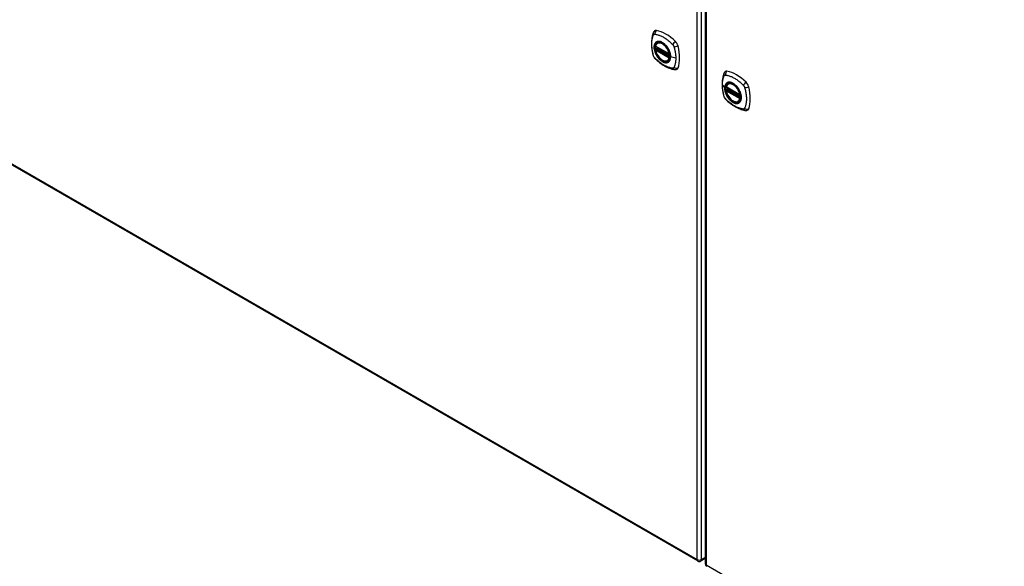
# Model space of a CAD drawing. Header units: inches. Extents: x 28 to 747, y 82 to 345.
# Tile 24 of 31: x 666 to 696, y 279 to 296. Entities that reach past the tile are written whole.
import ezdxf

# ---------------------------------------------------------------- set-up
doc = ezdxf.new("R2010")
doc.units = ezdxf.units.IN
doc.header["$MEASUREMENT"] = 0
doc.layers.add('Visible Edges(ANSI)', color=7, linetype='Continuous', lineweight=25)
doc.layers.add('Visible Tangent Edges(ANSI)', color=7, linetype='Continuous', lineweight=25)

msp = doc.modelspace()

# ---------------------------------------------------------------- linework, layer by layer
at = {"layer": 'Visible Edges(ANSI)'}
for p, q in [((687.147, 309.236), (687.147, 279.254)), ((636.285, 308.562), (686.917, 279.33)), ((685.695, 295.115), (685.705, 295.121)), ((685.638, 295.011), (686.052, 294.772)), ((685.638, 294.916), (685.652, 294.924)), ((685.658, 294.935), (685.657, 294.938)), ((685.663, 294.95), (685.704, 294.973)), ((686.008, 294.573), (686.018, 294.579)), ((687.848, 293.872), (687.858, 293.878)), ((687.791, 293.768), (688.205, 293.529)), ((687.791, 293.673), (687.805, 293.681)), ((687.811, 293.692), (687.811, 293.695)), ((687.816, 293.707), (687.857, 293.73)), ((688.161, 293.33), (688.171, 293.336)), ((687.016, 279.33), (687.147, 279.405))]:
    msp.add_line(p, q, dxfattribs=at)
at = {"layer": 'Visible Edges(ANSI)', "flags": 128}
for points in [[(685.561, 295.425), (685.553, 295.403), (685.547, 295.384), (685.541, 295.365), (685.537, 295.346), (685.532, 295.328), (685.528, 295.308), (685.521, 295.268), (685.515, 295.228), (685.511, 295.186), (685.509, 295.144), (685.508, 295.101), (685.509, 295.057), (685.511, 295.013), (685.515, 294.969), (685.521, 294.924), (685.527, 294.879), (685.536, 294.833), (685.546, 294.787), (685.551, 294.764), (685.554, 294.753), (685.558, 294.739)], [(685.599, 295.481), (685.586, 295.467), (685.575, 295.453), (685.567, 295.439), (685.561, 295.425)], [(685.633, 295.024), (685.637, 295.039), (685.642, 295.053), (685.648, 295.066), (685.656, 295.078), (685.664, 295.089), (685.673, 295.099), (685.683, 295.108), (685.695, 295.115)], [(686.008, 294.573), (685.996, 294.567), (685.984, 294.563), (685.971, 294.56), (685.958, 294.558), (685.944, 294.557), (685.93, 294.558), (685.916, 294.56), (685.902, 294.564), (685.887, 294.568), (685.873, 294.574), (685.858, 294.581), (685.843, 294.589), (685.829, 294.598), (685.814, 294.608), (685.8, 294.62), (685.786, 294.632), (685.772, 294.645), (685.758, 294.659), (685.745, 294.673), (685.733, 294.689), (685.72, 294.705), (685.709, 294.721), (685.698, 294.738), (685.688, 294.756), (685.678, 294.774), (685.669, 294.792), (685.661, 294.811), (685.653, 294.829), (685.647, 294.848), (685.641, 294.866), (685.636, 294.885), (685.633, 294.903)], [(685.652, 294.924), (685.655, 294.926), (685.657, 294.929), (685.658, 294.932), (685.658, 294.935)], [(685.947, 295.035), (685.966, 295.013), (685.984, 294.989), (686, 294.965), (686.016, 294.939), (686.03, 294.913), (686.043, 294.886), (686.055, 294.859), (686.065, 294.832)], [(685.558, 294.739), (685.562, 294.725), (685.567, 294.712), (685.573, 294.7), (685.58, 294.687), (685.587, 294.675), (685.595, 294.664), (685.604, 294.653), (685.613, 294.643)], [(685.613, 294.643), (685.623, 294.633), (685.632, 294.623), (685.65, 294.607), (685.684, 294.576), (685.719, 294.546), (685.755, 294.518), (685.791, 294.491), (685.828, 294.465), (685.865, 294.441), (685.902, 294.419), (685.94, 294.398), (685.977, 294.379), (686.015, 294.361), (686.053, 294.346), (686.092, 294.332), (686.13, 294.32), (686.168, 294.311), (686.187, 294.306), (686.198, 294.304), (686.209, 294.303)], [(686.209, 294.303), (686.224, 294.301), (686.241, 294.301), (686.258, 294.303), (686.276, 294.307)], [(687.714, 294.181), (687.706, 294.16), (687.7, 294.141), (687.695, 294.122), (687.69, 294.103), (687.686, 294.085), (687.681, 294.065), (687.674, 294.025), (687.668, 293.985), (687.664, 293.943), (687.662, 293.901), (687.661, 293.858), (687.662, 293.815), (687.664, 293.771), (687.668, 293.726), (687.674, 293.681), (687.681, 293.636), (687.689, 293.59), (687.699, 293.544), (687.704, 293.521), (687.707, 293.51), (687.711, 293.496)], [(687.752, 294.238), (687.739, 294.224), (687.729, 294.21), (687.72, 294.196), (687.714, 294.181)], [(687.786, 293.781), (687.79, 293.796), (687.795, 293.81), (687.801, 293.823), (687.809, 293.835), (687.817, 293.846), (687.826, 293.856), (687.837, 293.865), (687.848, 293.872)], [(688.161, 293.33), (688.149, 293.324), (688.137, 293.32), (688.124, 293.316), (688.111, 293.315), (688.098, 293.314), (688.084, 293.315), (688.069, 293.317), (688.055, 293.321), (688.04, 293.325), (688.026, 293.331), (688.011, 293.338), (687.996, 293.346), (687.982, 293.355), (687.967, 293.365), (687.953, 293.376), (687.939, 293.389), (687.925, 293.402), (687.911, 293.416), (687.898, 293.43), (687.886, 293.446), (687.874, 293.462), (687.862, 293.478), (687.851, 293.495), (687.841, 293.513), (687.831, 293.531), (687.822, 293.549), (687.814, 293.567), (687.807, 293.586), (687.8, 293.605), (687.794, 293.623), (687.79, 293.642), (687.786, 293.66)], [(687.805, 293.681), (687.808, 293.683), (687.81, 293.686), (687.811, 293.689), (687.811, 293.692)], [(688.1, 293.792), (688.119, 293.77), (688.137, 293.746), (688.154, 293.722), (688.169, 293.696), (688.183, 293.67), (688.196, 293.643), (688.208, 293.616), (688.218, 293.589)], [(687.711, 293.496), (687.715, 293.482), (687.72, 293.469), (687.726, 293.456), (687.733, 293.444), (687.74, 293.432), (687.748, 293.421), (687.757, 293.41), (687.766, 293.399)], [(687.766, 293.399), (687.776, 293.389), (687.786, 293.38), (687.803, 293.364), (687.837, 293.333), (687.873, 293.303), (687.908, 293.275), (687.945, 293.247), (687.981, 293.222), (688.018, 293.198), (688.055, 293.175), (688.093, 293.155), (688.131, 293.136), (688.169, 293.118), (688.207, 293.103), (688.245, 293.089), (688.283, 293.077), (688.321, 293.068), (688.34, 293.063), (688.351, 293.061), (688.362, 293.059)], [(688.362, 293.059), (688.377, 293.058), (688.394, 293.058), (688.411, 293.06), (688.43, 293.064)]]:
    msp.add_lwpolyline(points, dxfattribs=at)
at = {"layer": 'Visible Edges(ANSI)'}
for centre, radius, start, end in [((685.644, 295.021), 0.0118, 166.5554, 240), ((685.644, 294.906), 0.0118, 120, 190.611), ((685.669, 294.939), 0.0118, 120, 187.8283), ((686.058, 294.783), 0.0118, 240, 282.6344), ((687.797, 293.778), 0.0118, 166.5554, 240), ((687.797, 293.662), 0.0118, 120, 190.611), ((687.822, 293.696), 0.0118, 120, 187.8283), ((688.211, 293.539), 0.0118, 240, 282.6344), ((686.967, 279.415), 0.099, 240, 300), ((687.246, 279.254), 0.099, 180, 240)]:
    msp.add_arc(centre, radius, start, end, dxfattribs=at)
for centre, major_axis, start_param, end_param in [((685.698, 295.335), (-0.089, 0.153), 5.825423, 6.408181), ((685.949, 294.338), (-0.64, 1.108), 5.170151, 5.825423), ((685.844, 294.84), (0.157, -0.273), 2.363977, 7.060801), ((686.2, 295.045), (0.089, -0.153), 1.113034, 2.028558), ((685.462, 295.182), (-0.64, 1.108), 3.599355, 4.254627), ((686.2, 294.466), (0.089, -0.153), 6.158189, 6.740947), ((687.851, 294.092), (-0.089, 0.153), 5.825423, 6.408181), ((688.102, 293.095), (-0.64, 1.108), 5.170151, 5.825423), ((687.997, 293.597), (0.157, -0.273), 2.363977, 7.060801), ((688.353, 293.802), (0.089, -0.153), 1.113034, 2.028558), ((687.615, 293.939), (-0.64, 1.108), 3.599355, 4.254627), ((688.353, 293.223), (0.089, -0.153), 6.158189, 6.740947)]:
    msp.add_ellipse(centre, major_axis=major_axis, ratio=0.57735, start_param=start_param, end_param=end_param, dxfattribs=at)
for centre, major_axis in [((685.841, 294.838), (-0.16, 0.277)), ((687.994, 293.595), (0.16, -0.277))]:
    msp.add_ellipse(centre, major_axis=major_axis, ratio=0.57735, dxfattribs=at)
at = {"layer": 'Visible Tangent Edges(ANSI)'}
for p, q in [((686.897, 279.375), (686.897, 309.357)), ((687.037, 279.375), (687.037, 309.357)), ((687.176, 309.196), (687.176, 279.214)), ((636.264, 308.608), (686.897, 279.375)), ((686.05, 294.778), (685.636, 295.017)), ((685.636, 294.901), (686.05, 294.662)), ((685.644, 294.915), (685.655, 294.922)), ((686.058, 294.676), (685.644, 294.915)), ((685.655, 294.922), (686.065, 294.685)), ((686.067, 294.702), (685.664, 294.935)), ((685.669, 294.949), (685.707, 294.971)), ((686.066, 294.72), (685.669, 294.949)), ((686.065, 294.68), (686.058, 294.676)), ((686.249, 294.652), (686.092, 294.692)), ((687.671, 293.83), (687.74, 293.74)), ((688.203, 293.535), (687.789, 293.774)), ((687.789, 293.658), (688.203, 293.419)), ((687.797, 293.672), (687.809, 293.679)), ((688.211, 293.433), (687.797, 293.672)), ((687.809, 293.679), (688.219, 293.442)), ((688.22, 293.459), (687.817, 293.691)), ((687.822, 293.706), (687.861, 293.728)), ((688.22, 293.477), (687.822, 293.706)), ((688.218, 293.437), (688.211, 293.433)), ((687.147, 279.439), (687.037, 279.375)), ((687.176, 279.214), (737.808, 249.981))]:
    msp.add_line(p, q, dxfattribs=at)
at = {"layer": 'Visible Tangent Edges(ANSI)', "flags": 128}
for points in [[(685.571, 294.724), (685.562, 294.757), (685.554, 294.787), (685.548, 294.817), (685.541, 294.846), (685.536, 294.876), (685.531, 294.905), (685.527, 294.934), (685.524, 294.962), (685.521, 294.991), (685.52, 295.019), (685.518, 295.046), (685.518, 295.073), (685.518, 295.1), (685.52, 295.126), (685.521, 295.152), (685.524, 295.177), (685.527, 295.202), (685.531, 295.226), (685.536, 295.249), (685.541, 295.272), (685.548, 295.295), (685.554, 295.316), (685.562, 295.337), (685.571, 295.359)], [(685.571, 295.359), (685.572, 295.361), (685.573, 295.362), (685.574, 295.364), (685.575, 295.365), (685.577, 295.367), (685.578, 295.368), (685.579, 295.37), (685.581, 295.371), (685.582, 295.372), (685.583, 295.373), (685.585, 295.374), (685.586, 295.375), (685.588, 295.376), (685.59, 295.377), (685.591, 295.377), (685.593, 295.378), (685.595, 295.378), (685.596, 295.379), (685.598, 295.379), (685.6, 295.38), (685.602, 295.38), (685.604, 295.38), (685.606, 295.38), (685.608, 295.38)], [(685.608, 295.38), (685.631, 295.378), (685.653, 295.373), (685.676, 295.369), (685.698, 295.363), (685.721, 295.356), (685.744, 295.349), (685.767, 295.34), (685.79, 295.331), (685.813, 295.321), (685.837, 295.31), (685.86, 295.298), (685.883, 295.285), (685.907, 295.271), (685.93, 295.256), (685.953, 295.24), (685.976, 295.224), (685.999, 295.206), (686.022, 295.188), (686.045, 295.169), (686.067, 295.15), (686.089, 295.13), (686.112, 295.109), (686.133, 295.088), (686.157, 295.063)], [(685.645, 295.135), (685.636, 295.127), (685.628, 295.118), (685.62, 295.108), (685.613, 295.097), (685.607, 295.086), (685.602, 295.073), (685.598, 295.06), (685.594, 295.046), (685.591, 295.031), (685.589, 295.016), (685.588, 295), (685.587, 294.983), (685.588, 294.966), (685.589, 294.948), (685.591, 294.931), (685.594, 294.912), (685.598, 294.894), (685.602, 294.875), (685.607, 294.857), (685.614, 294.838), (685.62, 294.819), (685.628, 294.8), (685.636, 294.782), (685.645, 294.763)], [(686.089, 294.694), (686.083, 294.636), (686.066, 294.587), (686.039, 294.549), (686.002, 294.526), (685.958, 294.516), (685.909, 294.521), (685.856, 294.541), (685.803, 294.575), (685.751, 294.62), (685.703, 294.676), (685.662, 294.738), (685.629, 294.806), (685.606, 294.875), (685.593, 294.942), (685.592, 295.004), (685.602, 295.059), (685.623, 295.104), (685.654, 295.136), (685.693, 295.155), (685.739, 295.159), (685.79, 295.148), (685.844, 295.123), (685.897, 295.085), (685.947, 295.035)], [(685.678, 295.154), (685.677, 295.154), (685.675, 295.153), (685.674, 295.152), (685.672, 295.152), (685.671, 295.151), (685.669, 295.15), (685.668, 295.15), (685.667, 295.149), (685.665, 295.148), (685.664, 295.148), (685.662, 295.147), (685.661, 295.146), (685.66, 295.145), (685.658, 295.144), (685.657, 295.144), (685.655, 295.143), (685.654, 295.142), (685.653, 295.141), (685.651, 295.14), (685.65, 295.139), (685.649, 295.138), (685.648, 295.137), (685.646, 295.136), (685.645, 295.135)], [(686, 294.968), (685.989, 294.985), (685.977, 295.002), (685.964, 295.018), (685.952, 295.033), (685.938, 295.048), (685.925, 295.062), (685.911, 295.075), (685.897, 295.088), (685.883, 295.099), (685.869, 295.11), (685.854, 295.12), (685.839, 295.129), (685.825, 295.137), (685.81, 295.144), (685.796, 295.149), (685.782, 295.154), (685.767, 295.158), (685.754, 295.161), (685.74, 295.162), (685.727, 295.163), (685.714, 295.162), (685.702, 295.161), (685.69, 295.158), (685.678, 295.154)], [(686.157, 295.063), (686.158, 295.062), (686.159, 295.06), (686.16, 295.059), (686.161, 295.058), (686.162, 295.057), (686.163, 295.056), (686.164, 295.055), (686.165, 295.053), (686.166, 295.052), (686.167, 295.051), (686.168, 295.05), (686.168, 295.049), (686.169, 295.047), (686.17, 295.046), (686.171, 295.045), (686.172, 295.044), (686.173, 295.042), (686.174, 295.041), (686.175, 295.04), (686.175, 295.038), (686.176, 295.037), (686.177, 295.036), (686.178, 295.034), (686.179, 295.033)], [(685.645, 294.763), (685.646, 294.761), (685.648, 294.759), (685.649, 294.756), (685.65, 294.754), (685.651, 294.751), (685.653, 294.749), (685.654, 294.746), (685.655, 294.744), (685.657, 294.741), (685.658, 294.739), (685.66, 294.737), (685.661, 294.734), (685.662, 294.732), (685.664, 294.729), (685.665, 294.727), (685.667, 294.725), (685.668, 294.722), (685.669, 294.72), (685.671, 294.718), (685.672, 294.715), (685.674, 294.713), (685.675, 294.711), (685.677, 294.708), (685.678, 294.706)], [(685.652, 294.924), (685.652, 294.924), (685.652, 294.924), (685.652, 294.924), (685.652, 294.924), (685.652, 294.924), (685.652, 294.924), (685.652, 294.924), (685.652, 294.924), (685.652, 294.924), (685.652, 294.924), (685.652, 294.924), (685.652, 294.924), (685.652, 294.924), (685.652, 294.924), (685.652, 294.924), (685.652, 294.924), (685.652, 294.924), (685.652, 294.924), (685.652, 294.924), (685.652, 294.924), (685.652, 294.924), (685.652, 294.924), (685.652, 294.924), (685.652, 294.924)], [(685.652, 294.924), (685.652, 294.924), (685.652, 294.924), (685.652, 294.924), (685.652, 294.923), (685.652, 294.923), (685.652, 294.923), (685.652, 294.923), (685.652, 294.923), (685.652, 294.923), (685.652, 294.923), (685.652, 294.923), (685.652, 294.923), (685.652, 294.923), (685.652, 294.923), (685.653, 294.923), (685.653, 294.923), (685.653, 294.923), (685.653, 294.923), (685.653, 294.923), (685.653, 294.923), (685.653, 294.923), (685.654, 294.923), (685.654, 294.922), (685.654, 294.922)], [(685.654, 294.922), (685.654, 294.922), (685.654, 294.922), (685.654, 294.922), (685.654, 294.922), (685.654, 294.922), (685.654, 294.922), (685.654, 294.922), (685.654, 294.922), (685.655, 294.922), (685.655, 294.922), (685.655, 294.922), (685.655, 294.922), (685.655, 294.922), (685.655, 294.922), (685.655, 294.922), (685.655, 294.922), (685.655, 294.922), (685.655, 294.922), (685.655, 294.922), (685.655, 294.922), (685.655, 294.922), (685.655, 294.922), (685.655, 294.922), (685.655, 294.922)], [(685.658, 294.937), (685.658, 294.937), (685.658, 294.937), (685.658, 294.937), (685.658, 294.937), (685.658, 294.937), (685.658, 294.936), (685.658, 294.936), (685.658, 294.936), (685.658, 294.936), (685.658, 294.936), (685.658, 294.936), (685.658, 294.936), (685.658, 294.936), (685.658, 294.936), (685.658, 294.936), (685.658, 294.936), (685.658, 294.936), (685.658, 294.936), (685.658, 294.936), (685.658, 294.936), (685.658, 294.936), (685.658, 294.936), (685.658, 294.935), (685.658, 294.935)], [(685.661, 294.936), (685.661, 294.936), (685.66, 294.936), (685.66, 294.936), (685.66, 294.936), (685.66, 294.936), (685.66, 294.936), (685.66, 294.937), (685.659, 294.937), (685.659, 294.937), (685.659, 294.937), (685.659, 294.937), (685.659, 294.937), (685.659, 294.937), (685.659, 294.937), (685.658, 294.937), (685.658, 294.937), (685.658, 294.937), (685.658, 294.937), (685.658, 294.937), (685.658, 294.937), (685.658, 294.937), (685.658, 294.937), (685.658, 294.937), (685.658, 294.937)], [(685.664, 294.935), (685.664, 294.935), (685.663, 294.935), (685.663, 294.935), (685.663, 294.935), (685.663, 294.935), (685.663, 294.935), (685.663, 294.935), (685.663, 294.935), (685.663, 294.935), (685.663, 294.935), (685.662, 294.935), (685.662, 294.935), (685.662, 294.935), (685.662, 294.936), (685.662, 294.936), (685.662, 294.936), (685.662, 294.936), (685.662, 294.936), (685.661, 294.936), (685.661, 294.936), (685.661, 294.936), (685.661, 294.936), (685.661, 294.936), (685.661, 294.936)], [(686.033, 294.911), (686.032, 294.913), (686.031, 294.916), (686.03, 294.918), (686.028, 294.921), (686.027, 294.923), (686.026, 294.926), (686.024, 294.928), (686.023, 294.93), (686.022, 294.933), (686.02, 294.935), (686.019, 294.938), (686.018, 294.94), (686.016, 294.943), (686.015, 294.945), (686.013, 294.947), (686.012, 294.95), (686.01, 294.952), (686.009, 294.954), (686.008, 294.957), (686.006, 294.959), (686.005, 294.962), (686.003, 294.964), (686.002, 294.966), (686, 294.968)], [(686.092, 294.692), (686.092, 294.7), (686.091, 294.709), (686.091, 294.717), (686.09, 294.726), (686.089, 294.735), (686.088, 294.744), (686.087, 294.753), (686.085, 294.762), (686.083, 294.771), (686.081, 294.781), (686.079, 294.79), (686.077, 294.799), (686.074, 294.808), (686.071, 294.818), (686.068, 294.827), (686.065, 294.836), (686.062, 294.846), (686.058, 294.855), (686.055, 294.865), (686.051, 294.874), (686.047, 294.883), (686.042, 294.893), (686.038, 294.902), (686.033, 294.911)], [(686.065, 294.832), (686.067, 294.826), (686.068, 294.82), (686.07, 294.814), (686.072, 294.808), (686.074, 294.802), (686.075, 294.796), (686.077, 294.79), (686.078, 294.784), (686.079, 294.778), (686.081, 294.773), (686.082, 294.767), (686.083, 294.761), (686.084, 294.755), (686.085, 294.749), (686.085, 294.744), (686.086, 294.738), (686.087, 294.732), (686.087, 294.727), (686.088, 294.721), (686.088, 294.716), (686.089, 294.71), (686.089, 294.705), (686.089, 294.699), (686.089, 294.694)], [(686.179, 295.033), (686.179, 295.032), (686.18, 295.03), (686.181, 295.029), (686.182, 295.028), (686.182, 295.026), (686.183, 295.025), (686.184, 295.024), (686.184, 295.022), (686.185, 295.021), (686.186, 295.019), (686.186, 295.018), (686.187, 295.017), (686.188, 295.015), (686.188, 295.014), (686.189, 295.012), (686.189, 295.011), (686.19, 295.01), (686.19, 295.008), (686.191, 295.007), (686.191, 295.005), (686.192, 295.004), (686.192, 295.003), (686.193, 295.001), (686.193, 295)], [(686.193, 295), (686.199, 294.982), (686.203, 294.967), (686.207, 294.952), (686.211, 294.937), (686.214, 294.922), (686.218, 294.908), (686.221, 294.893), (686.224, 294.878), (686.227, 294.864), (686.23, 294.849), (686.232, 294.834), (686.235, 294.82), (686.237, 294.806), (686.239, 294.791), (686.241, 294.777), (686.242, 294.763), (686.244, 294.749), (686.245, 294.734), (686.246, 294.72), (686.247, 294.707), (686.248, 294.693), (686.248, 294.679), (686.249, 294.665), (686.249, 294.652)], [(685.608, 294.661), (685.606, 294.664), (685.604, 294.666), (685.602, 294.668), (685.6, 294.671), (685.598, 294.673), (685.596, 294.676), (685.595, 294.678), (685.593, 294.681), (685.591, 294.683), (685.59, 294.686), (685.588, 294.688), (685.586, 294.691), (685.585, 294.694), (685.583, 294.696), (685.582, 294.699), (685.581, 294.702), (685.579, 294.705), (685.578, 294.708), (685.577, 294.71), (685.575, 294.713), (685.574, 294.716), (685.573, 294.719), (685.572, 294.722), (685.571, 294.724)], [(686.157, 294.344), (686.133, 294.347), (686.112, 294.351), (686.089, 294.356), (686.067, 294.362), (686.045, 294.368), (686.022, 294.376), (685.999, 294.385), (685.976, 294.394), (685.953, 294.404), (685.93, 294.416), (685.907, 294.428), (685.883, 294.441), (685.86, 294.455), (685.837, 294.47), (685.813, 294.485), (685.79, 294.502), (685.767, 294.519), (685.744, 294.537), (685.721, 294.555), (685.698, 294.575), (685.676, 294.595), (685.653, 294.615), (685.631, 294.637), (685.608, 294.661)], [(685.678, 294.706), (685.69, 294.689), (685.702, 294.673), (685.714, 294.657), (685.727, 294.641), (685.74, 294.627), (685.754, 294.613), (685.768, 294.599), (685.782, 294.587), (685.796, 294.575), (685.81, 294.565), (685.825, 294.555), (685.839, 294.546), (685.854, 294.538), (685.869, 294.531), (685.883, 294.525), (685.897, 294.52), (685.911, 294.517), (685.925, 294.514), (685.939, 294.512), (685.952, 294.512), (685.965, 294.512), (685.977, 294.514), (685.989, 294.516), (686, 294.52)], [(686, 294.52), (686.002, 294.521), (686.003, 294.521), (686.005, 294.522), (686.006, 294.523), (686.008, 294.523), (686.009, 294.524), (686.01, 294.525), (686.012, 294.525), (686.013, 294.526), (686.015, 294.527), (686.016, 294.528), (686.017, 294.528), (686.019, 294.529), (686.02, 294.53), (686.022, 294.531), (686.023, 294.532), (686.024, 294.533), (686.026, 294.533), (686.027, 294.534), (686.028, 294.535), (686.03, 294.536), (686.031, 294.537), (686.032, 294.538), (686.033, 294.539)], [(686.033, 294.539), (686.038, 294.543), (686.042, 294.547), (686.047, 294.552), (686.051, 294.556), (686.055, 294.561), (686.058, 294.566), (686.062, 294.572), (686.065, 294.577), (686.068, 294.583), (686.071, 294.589), (686.074, 294.595), (686.077, 294.601), (686.079, 294.608), (686.081, 294.615), (686.083, 294.622), (686.085, 294.629), (686.087, 294.636), (686.088, 294.644), (686.089, 294.651), (686.09, 294.659), (686.091, 294.667), (686.091, 294.675), (686.092, 294.683), (686.092, 294.692)], [(686.249, 294.652), (686.249, 294.638), (686.248, 294.625), (686.248, 294.612), (686.247, 294.599), (686.246, 294.586), (686.245, 294.573), (686.244, 294.56), (686.242, 294.548), (686.241, 294.535), (686.239, 294.523), (686.237, 294.511), (686.235, 294.499), (686.232, 294.487), (686.23, 294.475), (686.227, 294.464), (686.224, 294.452), (686.221, 294.441), (686.218, 294.43), (686.214, 294.419), (686.211, 294.408), (686.207, 294.398), (686.203, 294.387), (686.199, 294.377), (686.193, 294.365)], [(686.193, 294.365), (686.192, 294.363), (686.191, 294.362), (686.19, 294.36), (686.189, 294.359), (686.188, 294.357), (686.187, 294.356), (686.186, 294.355), (686.184, 294.353), (686.183, 294.352), (686.182, 294.351), (686.18, 294.35), (686.179, 294.349), (686.177, 294.348), (686.175, 294.348), (686.174, 294.347), (686.172, 294.346), (686.17, 294.346), (686.169, 294.345), (686.167, 294.345), (686.165, 294.345), (686.163, 294.344), (686.161, 294.344), (686.159, 294.344), (686.157, 294.344)], [(687.671, 293.83), (687.671, 293.844), (687.672, 293.857), (687.672, 293.87), (687.673, 293.883), (687.674, 293.896), (687.675, 293.909), (687.676, 293.922), (687.677, 293.934), (687.679, 293.947), (687.68, 293.959), (687.682, 293.971), (687.684, 293.983), (687.687, 293.995), (687.689, 294.006), (687.692, 294.018), (687.695, 294.029), (687.698, 294.04), (687.701, 294.051), (687.704, 294.062), (687.707, 294.073), (687.711, 294.084), (687.715, 294.094), (687.719, 294.104), (687.724, 294.116)], [(687.724, 294.116), (687.725, 294.118), (687.726, 294.119), (687.727, 294.121), (687.729, 294.122), (687.73, 294.124), (687.731, 294.125), (687.732, 294.126), (687.734, 294.128), (687.735, 294.129), (687.736, 294.13), (687.738, 294.131), (687.739, 294.132), (687.741, 294.133), (687.743, 294.133), (687.744, 294.134), (687.746, 294.135), (687.748, 294.135), (687.749, 294.136), (687.751, 294.136), (687.753, 294.136), (687.755, 294.137), (687.757, 294.137), (687.759, 294.137), (687.761, 294.137)], [(687.798, 293.892), (687.794, 293.888), (687.789, 293.884), (687.785, 293.88), (687.781, 293.875), (687.777, 293.87), (687.773, 293.865), (687.77, 293.86), (687.767, 293.854), (687.763, 293.848), (687.76, 293.842), (687.758, 293.836), (687.755, 293.83), (687.753, 293.823), (687.751, 293.817), (687.749, 293.81), (687.747, 293.803), (687.745, 293.795), (687.744, 293.788), (687.743, 293.78), (687.742, 293.772), (687.741, 293.764), (687.741, 293.756), (687.74, 293.748), (687.74, 293.74)], [(687.744, 293.738), (687.745, 293.762), (687.748, 293.784), (687.752, 293.805), (687.758, 293.825), (687.766, 293.843), (687.775, 293.859), (687.786, 293.874), (687.798, 293.886), (687.812, 293.897), (687.827, 293.905), (687.843, 293.911), (687.86, 293.914), (687.878, 293.916), (687.897, 293.915), (687.917, 293.912), (687.937, 293.907), (687.958, 293.9), (687.978, 293.89), (687.999, 293.878), (688.02, 293.865), (688.041, 293.849), (688.061, 293.832), (688.081, 293.813), (688.1, 293.792)], [(687.761, 294.137), (687.785, 294.134), (687.807, 294.13), (687.829, 294.125), (687.851, 294.12), (687.874, 294.113), (687.897, 294.106), (687.92, 294.097), (687.943, 294.088), (687.967, 294.078), (687.99, 294.066), (688.013, 294.054), (688.037, 294.041), (688.06, 294.027), (688.083, 294.012), (688.106, 293.997), (688.13, 293.98), (688.152, 293.963), (688.175, 293.945), (688.198, 293.926), (688.22, 293.907), (688.243, 293.887), (688.265, 293.866), (688.287, 293.845), (688.31, 293.819)], [(687.831, 293.911), (687.83, 293.911), (687.828, 293.91), (687.827, 293.909), (687.825, 293.909), (687.824, 293.908), (687.823, 293.907), (687.821, 293.907), (687.82, 293.906), (687.818, 293.905), (687.817, 293.904), (687.815, 293.904), (687.814, 293.903), (687.813, 293.902), (687.811, 293.901), (687.81, 293.9), (687.809, 293.9), (687.807, 293.899), (687.806, 293.898), (687.805, 293.897), (687.803, 293.896), (687.802, 293.895), (687.801, 293.894), (687.799, 293.893), (687.798, 293.892)], [(688.153, 293.725), (688.142, 293.742), (688.13, 293.759), (688.118, 293.775), (688.105, 293.79), (688.092, 293.805), (688.078, 293.819), (688.064, 293.832), (688.05, 293.845), (688.036, 293.856), (688.022, 293.867), (688.007, 293.877), (687.993, 293.886), (687.978, 293.894), (687.964, 293.9), (687.949, 293.906), (687.935, 293.911), (687.921, 293.915), (687.907, 293.918), (687.893, 293.919), (687.88, 293.92), (687.867, 293.919), (687.855, 293.918), (687.843, 293.915), (687.831, 293.911)], [(687.724, 293.481), (687.719, 293.5), (687.715, 293.514), (687.711, 293.529), (687.707, 293.544), (687.704, 293.559), (687.701, 293.574), (687.698, 293.588), (687.695, 293.603), (687.692, 293.618), (687.689, 293.633), (687.687, 293.647), (687.684, 293.662), (687.682, 293.676), (687.68, 293.691), (687.679, 293.705), (687.677, 293.719), (687.676, 293.734), (687.675, 293.748), (687.674, 293.762), (687.673, 293.776), (687.672, 293.79), (687.672, 293.803), (687.671, 293.817), (687.671, 293.83)], [(687.74, 293.74), (687.74, 293.731), (687.741, 293.723), (687.741, 293.714), (687.742, 293.705), (687.743, 293.697), (687.744, 293.688), (687.745, 293.678), (687.747, 293.669), (687.749, 293.66), (687.751, 293.651), (687.753, 293.642), (687.755, 293.632), (687.758, 293.623), (687.761, 293.614), (687.763, 293.604), (687.767, 293.595), (687.77, 293.585), (687.773, 293.576), (687.777, 293.567), (687.781, 293.557), (687.785, 293.548), (687.789, 293.539), (687.794, 293.53), (687.798, 293.52)], [(688.218, 293.589), (688.231, 293.541), (688.239, 293.494), (688.242, 293.45), (688.239, 293.408), (688.231, 293.371), (688.217, 293.339), (688.198, 293.313), (688.175, 293.293), (688.148, 293.28), (688.117, 293.273), (688.084, 293.274), (688.048, 293.282), (688.011, 293.297), (687.974, 293.319), (687.937, 293.347), (687.902, 293.38), (687.868, 293.418), (687.837, 293.46), (687.81, 293.505), (687.787, 293.551), (687.769, 293.599), (687.755, 293.647), (687.747, 293.694), (687.744, 293.738)], [(687.805, 293.681), (687.805, 293.681), (687.805, 293.681), (687.805, 293.681), (687.805, 293.681), (687.805, 293.681), (687.805, 293.681), (687.805, 293.681), (687.805, 293.681), (687.805, 293.681), (687.805, 293.681), (687.805, 293.681), (687.805, 293.681), (687.805, 293.681), (687.805, 293.681), (687.805, 293.681), (687.805, 293.681), (687.805, 293.681), (687.805, 293.681), (687.805, 293.681), (687.805, 293.681), (687.805, 293.681), (687.805, 293.681), (687.805, 293.681), (687.805, 293.681)], [(687.805, 293.681), (687.805, 293.68), (687.805, 293.68), (687.805, 293.68), (687.805, 293.68), (687.805, 293.68), (687.805, 293.68), (687.805, 293.68), (687.805, 293.68), (687.805, 293.68), (687.805, 293.68), (687.805, 293.68), (687.805, 293.68), (687.805, 293.68), (687.806, 293.68), (687.806, 293.68), (687.806, 293.68), (687.806, 293.68), (687.806, 293.68), (687.806, 293.68), (687.806, 293.68), (687.807, 293.679), (687.807, 293.679), (687.807, 293.679), (687.807, 293.679)], [(687.807, 293.679), (687.807, 293.679), (687.807, 293.679), (687.807, 293.679), (687.807, 293.679), (687.807, 293.679), (687.808, 293.679), (687.808, 293.679), (687.808, 293.679), (687.808, 293.679), (687.808, 293.679), (687.808, 293.679), (687.808, 293.679), (687.808, 293.679), (687.808, 293.679), (687.808, 293.679), (687.808, 293.679), (687.808, 293.679), (687.808, 293.679), (687.808, 293.679), (687.808, 293.679), (687.808, 293.679), (687.808, 293.679), (687.809, 293.679), (687.809, 293.679)], [(687.811, 293.694), (687.811, 293.694), (687.811, 293.694), (687.811, 293.694), (687.811, 293.693), (687.811, 293.693), (687.811, 293.693), (687.811, 293.693), (687.811, 293.693), (687.811, 293.693), (687.811, 293.693), (687.811, 293.693), (687.811, 293.693), (687.811, 293.693), (687.811, 293.693), (687.811, 293.693), (687.811, 293.693), (687.811, 293.693), (687.811, 293.693), (687.811, 293.693), (687.811, 293.693), (687.811, 293.692), (687.811, 293.692), (687.811, 293.692), (687.811, 293.692)], [(687.814, 293.693), (687.814, 293.693), (687.814, 293.693), (687.813, 293.693), (687.813, 293.693), (687.813, 293.693), (687.813, 293.693), (687.813, 293.693), (687.813, 293.693), (687.812, 293.693), (687.812, 293.694), (687.812, 293.694), (687.812, 293.694), (687.812, 293.694), (687.812, 293.694), (687.812, 293.694), (687.812, 293.694), (687.811, 293.694), (687.811, 293.694), (687.811, 293.694), (687.811, 293.694), (687.811, 293.694), (687.811, 293.694), (687.811, 293.694), (687.811, 293.694)], [(687.817, 293.691), (687.817, 293.692), (687.817, 293.692), (687.816, 293.692), (687.816, 293.692), (687.816, 293.692), (687.816, 293.692), (687.816, 293.692), (687.816, 293.692), (687.816, 293.692), (687.816, 293.692), (687.816, 293.692), (687.815, 293.692), (687.815, 293.692), (687.815, 293.692), (687.815, 293.692), (687.815, 293.693), (687.815, 293.693), (687.815, 293.693), (687.815, 293.693), (687.814, 293.693), (687.814, 293.693), (687.814, 293.693), (687.814, 293.693), (687.814, 293.693)], [(688.187, 293.668), (688.185, 293.67), (688.184, 293.673), (688.183, 293.675), (688.181, 293.678), (688.18, 293.68), (688.179, 293.682), (688.177, 293.685), (688.176, 293.687), (688.175, 293.69), (688.173, 293.692), (688.172, 293.695), (688.171, 293.697), (688.169, 293.699), (688.168, 293.702), (688.166, 293.704), (688.165, 293.707), (688.164, 293.709), (688.162, 293.711), (688.161, 293.714), (688.159, 293.716), (688.158, 293.718), (688.156, 293.721), (688.155, 293.723), (688.153, 293.725)], [(688.187, 293.296), (688.196, 293.304), (688.204, 293.313), (688.211, 293.323), (688.218, 293.334), (688.225, 293.346), (688.23, 293.358), (688.234, 293.372), (688.238, 293.386), (688.241, 293.401), (688.243, 293.416), (688.245, 293.432), (688.245, 293.449), (688.245, 293.466), (688.243, 293.483), (688.241, 293.501), (688.238, 293.519), (688.234, 293.537), (688.23, 293.556), (688.224, 293.575), (688.218, 293.594), (688.211, 293.612), (688.204, 293.631), (688.196, 293.649), (688.187, 293.668)], [(688.31, 293.819), (688.312, 293.817), (688.314, 293.815), (688.316, 293.813), (688.318, 293.81), (688.32, 293.808), (688.322, 293.805), (688.323, 293.803), (688.325, 293.8), (688.327, 293.798), (688.328, 293.795), (688.33, 293.793), (688.332, 293.79), (688.333, 293.787), (688.335, 293.785), (688.336, 293.782), (688.337, 293.779), (688.339, 293.776), (688.34, 293.774), (688.341, 293.771), (688.342, 293.768), (688.344, 293.765), (688.345, 293.762), (688.346, 293.759), (688.347, 293.757)], [(688.347, 293.757), (688.356, 293.724), (688.364, 293.694), (688.371, 293.665), (688.377, 293.635), (688.383, 293.606), (688.388, 293.577), (688.392, 293.548), (688.395, 293.52), (688.398, 293.491), (688.4, 293.464), (688.401, 293.436), (688.402, 293.409), (688.401, 293.382), (688.4, 293.356), (688.398, 293.33), (688.395, 293.305), (688.392, 293.28), (688.388, 293.256), (688.383, 293.232), (688.377, 293.209), (688.371, 293.187), (688.364, 293.165), (688.356, 293.144), (688.347, 293.122)], [(687.739, 293.448), (687.739, 293.449), (687.738, 293.451), (687.737, 293.452), (687.736, 293.453), (687.736, 293.455), (687.735, 293.456), (687.734, 293.458), (687.734, 293.459), (687.733, 293.46), (687.732, 293.462), (687.732, 293.463), (687.731, 293.464), (687.73, 293.466), (687.73, 293.467), (687.729, 293.469), (687.729, 293.47), (687.728, 293.471), (687.727, 293.473), (687.727, 293.474), (687.726, 293.476), (687.726, 293.477), (687.725, 293.478), (687.725, 293.48), (687.724, 293.481)], [(687.761, 293.418), (687.76, 293.419), (687.759, 293.421), (687.758, 293.422), (687.757, 293.423), (687.756, 293.424), (687.755, 293.425), (687.754, 293.426), (687.753, 293.428), (687.752, 293.429), (687.751, 293.43), (687.75, 293.431), (687.749, 293.433), (687.749, 293.434), (687.748, 293.435), (687.747, 293.436), (687.746, 293.438), (687.745, 293.439), (687.744, 293.44), (687.743, 293.441), (687.743, 293.443), (687.742, 293.444), (687.741, 293.445), (687.74, 293.447), (687.739, 293.448)], [(688.31, 293.101), (688.287, 293.104), (688.265, 293.108), (688.243, 293.113), (688.22, 293.119), (688.198, 293.125), (688.175, 293.133), (688.152, 293.141), (688.13, 293.151), (688.106, 293.161), (688.083, 293.173), (688.06, 293.185), (688.037, 293.198), (688.013, 293.212), (687.99, 293.226), (687.967, 293.242), (687.943, 293.258), (687.92, 293.276), (687.897, 293.294), (687.874, 293.312), (687.851, 293.332), (687.829, 293.352), (687.807, 293.372), (687.785, 293.393), (687.761, 293.418)], [(687.798, 293.52), (687.799, 293.518), (687.801, 293.515), (687.802, 293.513), (687.803, 293.511), (687.805, 293.508), (687.806, 293.506), (687.807, 293.503), (687.809, 293.501), (687.81, 293.498), (687.811, 293.496), (687.813, 293.493), (687.814, 293.491), (687.815, 293.489), (687.817, 293.486), (687.818, 293.484), (687.82, 293.482), (687.821, 293.479), (687.823, 293.477), (687.824, 293.474), (687.825, 293.472), (687.827, 293.47), (687.828, 293.467), (687.83, 293.465), (687.831, 293.463)], [(687.831, 293.463), (687.843, 293.446), (687.855, 293.429), (687.867, 293.414), (687.88, 293.398), (687.893, 293.383), (687.907, 293.369), (687.921, 293.356), (687.935, 293.344), (687.949, 293.332), (687.964, 293.322), (687.978, 293.312), (687.993, 293.303), (688.007, 293.295), (688.022, 293.288), (688.036, 293.282), (688.05, 293.277), (688.064, 293.273), (688.078, 293.271), (688.092, 293.269), (688.105, 293.268), (688.118, 293.269), (688.13, 293.271), (688.142, 293.273), (688.153, 293.277)], [(688.153, 293.277), (688.155, 293.278), (688.156, 293.278), (688.158, 293.279), (688.159, 293.279), (688.161, 293.28), (688.162, 293.281), (688.164, 293.281), (688.165, 293.282), (688.166, 293.283), (688.168, 293.284), (688.169, 293.284), (688.171, 293.285), (688.172, 293.286), (688.173, 293.287), (688.175, 293.288), (688.176, 293.289), (688.177, 293.289), (688.179, 293.29), (688.18, 293.291), (688.181, 293.292), (688.183, 293.293), (688.184, 293.294), (688.185, 293.295), (688.187, 293.296)], [(688.347, 293.122), (688.346, 293.12), (688.345, 293.119), (688.344, 293.117), (688.342, 293.116), (688.341, 293.114), (688.34, 293.113), (688.339, 293.112), (688.337, 293.11), (688.336, 293.109), (688.335, 293.108), (688.333, 293.107), (688.332, 293.106), (688.33, 293.105), (688.329, 293.105), (688.327, 293.104), (688.325, 293.103), (688.323, 293.103), (688.322, 293.102), (688.32, 293.102), (688.318, 293.102), (688.316, 293.101), (688.314, 293.101), (688.312, 293.101), (688.31, 293.101)]]:
    msp.add_lwpolyline(points, dxfattribs=at)
at = {"layer": 'Visible Tangent Edges(ANSI)'}
for centre, major_axis, ratio, start_param, end_param in [((685.671, 295.382), (-0.11, 0.042), 0.704518, 0, 0.765179), ((685.698, 295.398), (-0.027, -0.115), 0.753705, 3.902663, 5.039934), ((685.843, 294.839), (-0.173, 0.3), 0.57735, 5.055237, 10.652726), ((685.843, 294.839), (-0.151, 0.261), 0.57735, 4.164956, 6.830618), ((685.851, 294.844), (-0.156, 0.271), 0.57735, 6.166197, 6.283185), ((686.228, 295.092), (-0.0787, -0.088), 0.341266, 4.200572, 5.337843), ((685.644, 295.021), (-0.0115, 0.0027), 0.697177, 0, 0.936254), ((685.644, 294.906), (-0.0116, -0.0022), 0.424984, 0, 0.691657), ((685.644, 295.021), (-0.0059, -0.0102), 0.57735, 5.497787, 6.283185), ((685.644, 294.906), (-0.0059, -0.0102), 0.57735, 3.926991, 5.497787), ((685.843, 294.839), (0.151, -0.261), 0.57735, 4.164956, 6.830618), ((685.644, 294.906), (-0.0059, 0.0102), 0.57735, 5.497787, 6.283185), ((685.646, 294.934), (0.0018, -0.0117), 0.983841, 0.332621, 1.648576), ((685.653, 294.933), (0.0039, 0.0112), 0.653911, 3.808835, 5.235416), ((685.655, 294.931), (0.0059, 0.0102), 0.57735, 3.926991, 5.335914), ((685.669, 294.939), (-0.0117, -0.0016), 0.470841, 0, 0.203742), ((685.669, 294.939), (-0.0059, -0.0102), 0.57735, 3.926991, 5.351326), ((685.669, 294.939), (-0.0059, 0.0102), 0.57735, 5.497787, 6.283185), ((686.058, 294.783), (-0.0059, -0.0102), 0.57735, 5.497787, 6.283185), ((686.058, 294.783), (-0.0116, -0.0022), 0.424984, 0.691657, 1.603666), ((686.254, 295.046), (0.116, 0.024), 0.341266, 4.086935, 5.224206), ((685.671, 294.771), (-0.114, -0.032), 0.390453, 0, 0.392125), ((685.698, 294.725), (-0.0849, -0.0822), 0.390453, 5.89106, 6.283185), ((685.851, 294.844), (0.156, -0.271), 0.57735, 0, 0.116988), ((686.058, 294.667), (0.0059, 0.0102), 0.57735, 0.785398, 2.356194), ((686.058, 294.667), (0.0115, -0.0027), 0.697177, 4.077847, 5.160757), ((686.058, 294.667), (0.0059, -0.0102), 0.57735, 1.624298, 2.356194), ((686.094, 294.694), (-0.00492, 0), 0.57735, 0.141897, 1.156289), ((686.228, 294.419), (-0.019, -0.117), 0.704518, 5.518007, 6.283185), ((686.254, 294.435), (0.113, -0.035), 0.753705, 4.384844, 5.522115), ((687.824, 294.139), (-0.11, 0.042), 0.704518, 0, 0.765179), ((687.851, 294.155), (0.027, 0.115), 0.753705, 0.761071, 1.898341), ((687.996, 293.596), (-0.173, 0.3), 0.57735, 5.055237, 10.652726), ((687.996, 293.596), (-0.151, 0.261), 0.57735, 4.164956, 6.830618), ((688.004, 293.601), (-0.156, 0.271), 0.57735, 6.166197, 6.283185), ((688.381, 293.849), (0.0787, 0.088), 0.341266, 1.05898, 2.19625), ((687.745, 293.741), (0.00492, 0), 0.57735, 3.5561, 4.570492), ((687.797, 293.778), (-0.0115, 0.0027), 0.697177, 0, 0.936254), ((687.797, 293.662), (-0.0116, -0.0022), 0.424984, 0, 0.691657), ((687.797, 293.778), (-0.0059, -0.0102), 0.57735, 5.497787, 6.283185), ((687.797, 293.662), (-0.0059, -0.0102), 0.57735, 3.926991, 5.497787), ((687.996, 293.596), (0.151, -0.261), 0.57735, 4.164956, 6.830618), ((687.797, 293.662), (-0.0059, 0.0102), 0.57735, 5.497787, 6.283185), ((687.8, 293.691), (0.0018, -0.0117), 0.983841, 0.332621, 1.648576), ((687.806, 293.69), (0.0039, 0.0112), 0.653911, 3.808835, 5.235416), ((687.809, 293.688), (0.0059, 0.0102), 0.57735, 3.926991, 5.335914), ((687.822, 293.696), (-0.0117, -0.0016), 0.470841, 0, 0.203742), ((687.822, 293.696), (-0.0059, -0.0102), 0.57735, 3.926991, 5.351326), ((687.822, 293.696), (-0.0059, 0.0102), 0.57735, 5.497787, 6.283185), ((688.408, 293.803), (-0.116, -0.024), 0.341266, 0.945343, 2.082613), ((687.824, 293.528), (-0.114, -0.032), 0.390453, 0, 0.392125), ((687.851, 293.482), (-0.0849, -0.0822), 0.390453, 5.89106, 6.283185), ((688.004, 293.601), (0.156, -0.271), 0.57735, 0, 0.116988), ((688.211, 293.539), (-0.0059, -0.0102), 0.57735, 5.497787, 6.283185), ((688.211, 293.539), (-0.0116, -0.0022), 0.424984, 0.691657, 1.603666), ((688.211, 293.423), (0.0059, 0.0102), 0.57735, 0.785398, 2.356194), ((688.211, 293.423), (0.0115, -0.0027), 0.697177, 4.077847, 5.160757), ((688.211, 293.423), (0.0059, -0.0102), 0.57735, 1.624298, 2.356194), ((688.381, 293.176), (-0.019, -0.117), 0.704518, 5.518007, 6.283185), ((688.408, 293.192), (-0.113, 0.035), 0.753705, 1.243252, 2.380522), ((686.967, 279.415), (-0.0495, -0.0857), 0.57735, 5.497787, 6.283185), ((686.967, 279.415), (0.099, 0), 0.57735, 3.926991, 5.497787), ((686.967, 279.415), (0.0495, -0.0857), 0.57735, 0, 0.785398), ((687.246, 279.254), (-0.099, 0), 0.57735, 0, 0.785398), ((687.246, 279.254), (-0.0495, -0.0857), 0.57735, 5.497787, 6.283185)]:
    msp.add_ellipse(centre, major_axis=major_axis, ratio=ratio, start_param=start_param, end_param=end_param, dxfattribs=at)
for centre, major_axis in [((685.844, 294.84), (0.171, -0.296)), ((685.841, 294.838), (-0.163, 0.282)), ((685.841, 294.838), (0.162, -0.281)), ((687.997, 293.597), (-0.171, 0.296)), ((687.994, 293.595), (0.163, -0.282)), ((687.994, 293.595), (-0.162, 0.281))]:
    msp.add_ellipse(centre, major_axis=major_axis, ratio=0.57735, dxfattribs=at)

doc.saveas('drawing.dxf')
